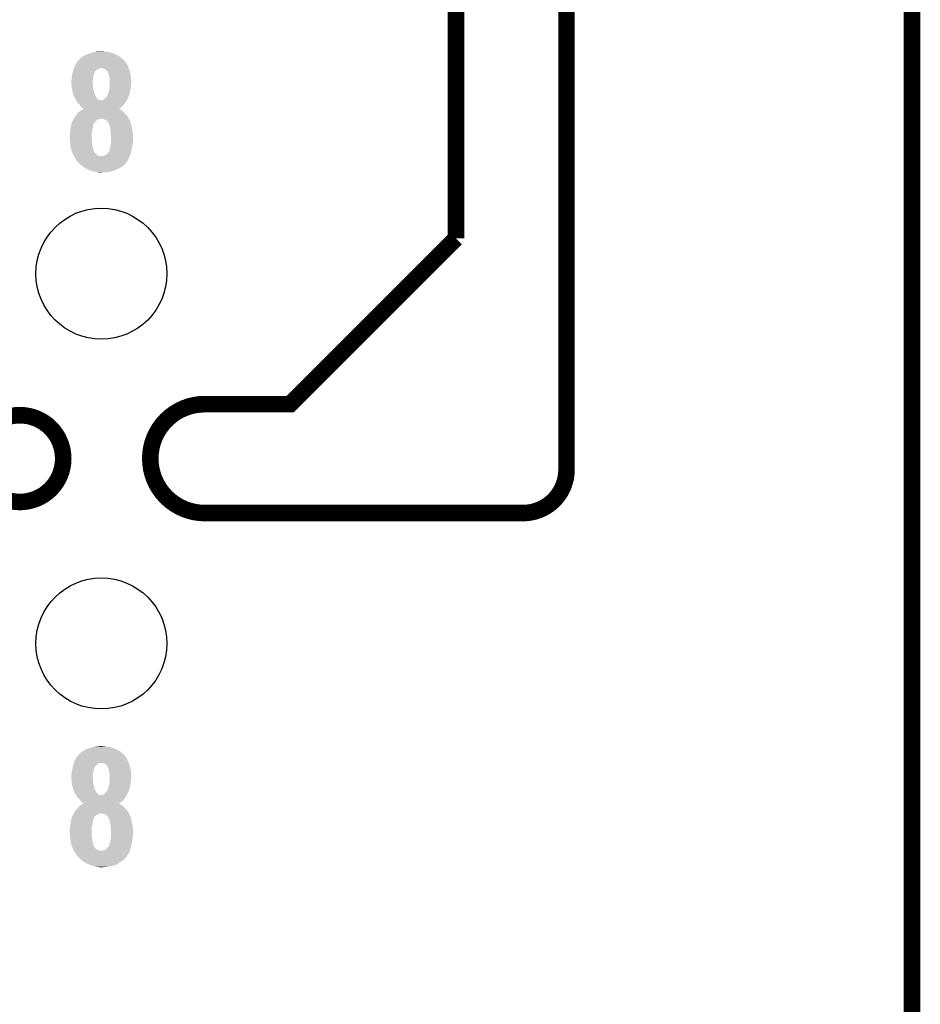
# Model space of a CAD drawing. Extents: x -1.3 to 24.2, y -3.9 to 39.2.
# Tile 29 of 35: x 15.9 to 24.2, y 19.9 to 28.9. Entities that reach past the tile are written whole.
import ezdxf

# ---------------------------------------------------------------- set-up
doc = ezdxf.new("R2010")
doc.units = 0
doc.layers.get('0').update_dxf_attribs({"linetype": 'CONTINUOUS'})
for name, color, linetype in [('TEMP_HUM_28_CLICK_V100_GKO', 5, 'CONTINUOUS'), ('TEMP_HUM_28_CLICK_V100_GTO', 14, 'CONTINUOUS'), ('TEMP_HUM_28_CLICK_V100_GTS', 12, 'CONTINUOUS')]:
    doc.layers.add(name, color=color, linetype=linetype)

# ---------------------------------------------------------------- blocks, each defined once
blk = doc.blocks.new('ROUND_22')
blk.add_circle((0, 0), 0.602)

msp = doc.modelspace()

# ---------------------------------------------------------------- linework, layer by layer
at = {"layer": 'TEMP_HUM_28_CLICK_V100_GKO', "const_width": 0.1524}
for points in [[(20.955, 24.80056), (20.955, 39.116), (21.844, 39.116)], [(19.939, 26.924), (19.939, 37.973)], [(24.13, -1.27), (24.13, 36.83)], [(17.63014, 25.4), (18.415, 25.4), (19.939, 26.924)], [(17.63014, 24.39924), (20.55622, 24.39924)]]:
    msp.add_lwpolyline(points, dxfattribs=at)
for points in [[(17.63014, 25.4, 1), (17.63014, 24.39924)], [(20.55622, 24.39924, 0.4160804), (20.955, 24.80056)]]:
    msp.add_lwpolyline(points, format="xyb", dxfattribs=at)
msp.add_lwpolyline([(15.5321, 24.89962, 1), (16.32966, 24.89962, 1)], format="xyb", close=True, dxfattribs=at)
at = {"layer": 'TEMP_HUM_28_CLICK_V100_GTO'}
for points in [[(16.504922, 28.592782), (16.52778, 28.60548), (16.85289, 28.592782), (16.829314, 28.60548)], [(16.52778, 28.60548), (16.539972, 28.61056), (16.829314, 28.60548), (16.819882, 28.61056)], [(16.539972, 28.61056), (16.55826, 28.61818), (16.819882, 28.61056), (16.80007, 28.61818)], [(16.55826, 28.61818), (16.571468, 28.62326), (16.80007, 28.61818), (16.78686, 28.62326)], [(16.571468, 28.62326), (16.591282, 28.63088), (16.78686, 28.62326), (16.763998, 28.63088)], [(16.591282, 28.63088), (16.602068, 28.633418), (16.763998, 28.63088), (16.756382, 28.633418)], [(16.602068, 28.633418), (16.623664, 28.6385), (16.756382, 28.633418), (16.7259, 28.6385)], [(16.623664, 28.6385), (16.63446, 28.64104), (16.7259, 28.6385), (16.703042, 28.64104)], [(16.63446, 28.64104), (16.680178, 28.64358), (16.703042, 28.64104), (16.692882, 28.64358)], [(16.428358, 28.48864), (16.4338, 28.50388), (16.930582, 28.48864), (16.924232, 28.50388)], [(16.4338, 28.50388), (16.44015, 28.51658), (16.924232, 28.50388), (16.91894, 28.51658)], [(16.44015, 28.51658), (16.451582, 28.539436), (16.91894, 28.51658), (16.906244, 28.539436)], [(16.451582, 28.539438), (16.465436, 28.55468), (16.906242, 28.539438), (16.89354, 28.55468)], [(16.451582, 28.539436), (16.451582, 28.539438), (16.906244, 28.539436), (16.906242, 28.539438)], [(16.465436, 28.55468), (16.476978, 28.56738), (16.89354, 28.55468), (16.88084, 28.56738)], [(16.476978, 28.56738), (16.476982, 28.567384), (16.88084, 28.56738), (16.880836, 28.567384)], [(16.476982, 28.567384), (16.479524, 28.572456), (16.880836, 28.567384), (16.875256, 28.572456)], [(16.479524, 28.572456), (16.48968, 28.58008), (16.875256, 28.572456), (16.866868, 28.58008)], [(16.48968, 28.58008), (16.504916, 28.592778), (16.866868, 28.58008), (16.852896, 28.592778)], [(16.504916, 28.592778), (16.504922, 28.592782), (16.852896, 28.592778), (16.85289, 28.592782)], [(16.4084, 28.40482), (16.410092, 28.414982), (16.604826, 28.40482), (16.606522, 28.414982)], [(16.410092, 28.414982), (16.41348, 28.4353), (16.606522, 28.414982), (16.613292, 28.4353)], [(16.41348, 28.4353), (16.415824, 28.44546), (16.613292, 28.4353), (16.61668, 28.44546)], [(16.415824, 28.44546), (16.416998, 28.450544), (16.61668, 28.44546), (16.61922, 28.450544)], [(16.416998, 28.450544), (16.417584, 28.453086), (16.61922, 28.450544), (16.619224, 28.453086)], [(16.417584, 28.453086), (16.420516, 28.465782), (16.619224, 28.453086), (16.629382, 28.465782)], [(16.420516, 28.465782), (16.421102, 28.46832), (16.629382, 28.465782), (16.632766, 28.46832)], [(16.421102, 28.46832), (16.425636, 28.48102), (16.632766, 28.46832), (16.649702, 28.48102)], [(16.425636, 28.48102), (16.426542, 28.483558), (16.649702, 28.48102), (16.65732, 28.483558)], [(16.426542, 28.483558), (16.42745, 28.4861), (16.65732, 28.483558), (16.667478, 28.4861)], [(16.42745, 28.4861), (16.428358, 28.48864), (16.667478, 28.4861), (16.675104, 28.48864)], [(16.692874, 28.4861), (16.680178, 28.48864), (16.93164, 28.4861), (16.930582, 28.48864)], [(16.692882, 28.486098), (16.692874, 28.4861), (16.931642, 28.486098), (16.93164, 28.4861)], [(16.705582, 28.48102), (16.692882, 28.486098), (16.933456, 28.48102), (16.931642, 28.486098)], [(16.72336, 28.470856), (16.705582, 28.48102), (16.937084, 28.470856), (16.933456, 28.48102)], [(16.73352, 28.45816), (16.72336, 28.470856), (16.94162, 28.45816), (16.937084, 28.470856)], [(16.7386, 28.453074), (16.73352, 28.45816), (16.943436, 28.453074), (16.94162, 28.45816)], [(16.739616, 28.450538), (16.7386, 28.453074), (16.94434, 28.450538), (16.943436, 28.453074)], [(16.743682, 28.44038), (16.739616, 28.450538), (16.946246, 28.44038), (16.94434, 28.450538)], [(16.74876, 28.4226), (16.743682, 28.44038), (16.94958, 28.4226), (16.946246, 28.44038)], [(16.751936, 28.4099), (16.74876, 28.4226), (16.95196, 28.4099), (16.94958, 28.4226)], [(16.40332, 28.371802), (16.405224, 28.37942), (16.60144, 28.371802), (16.60144, 28.37942)], [(16.40332, 28.359098), (16.40332, 28.371802), (16.60144, 28.359098), (16.60144, 28.371802)], [(16.40459, 28.343862), (16.40332, 28.359098), (16.60144, 28.343862), (16.60144, 28.359098)], [(16.405438, 28.333702), (16.40459, 28.343862), (16.60398, 28.333702), (16.60144, 28.343862)], [(16.405224, 28.37942), (16.40586, 28.381962), (16.60144, 28.37942), (16.601756, 28.381962)], [(16.40586, 28.32862), (16.405438, 28.333702), (16.60398, 28.32862), (16.60398, 28.333702)], [(16.40586, 28.381962), (16.407834, 28.39974), (16.601756, 28.381962), (16.60398, 28.39974)], [(16.407938, 28.305762), (16.40586, 28.32862), (16.60398, 28.305762), (16.60398, 28.32862)], [(16.407834, 28.39974), (16.4084, 28.40482), (16.60398, 28.39974), (16.604826, 28.40482)], [(16.75638, 28.392118), (16.751936, 28.4099), (16.952948, 28.392118), (16.95196, 28.4099)], [(16.754602, 28.31084), (16.75638, 28.32862), (16.94942, 28.31084), (16.951642, 28.32862)], [(16.75638, 28.364182), (16.75638, 28.392118), (16.9545, 28.364182), (16.952948, 28.392118)], [(16.75638, 28.34894), (16.75638, 28.364182), (16.9545, 28.34894), (16.9545, 28.364182)], [(16.75638, 28.33116), (16.75638, 28.34894), (16.95196, 28.33116), (16.9545, 28.34894)], [(16.75638, 28.32862), (16.75638, 28.33116), (16.951642, 28.32862), (16.95196, 28.33116)], [(16.4084, 28.30068), (16.407938, 28.305762), (16.605366, 28.30068), (16.60398, 28.305762)], [(16.412974, 28.27782), (16.4084, 28.30068), (16.6116, 28.27782), (16.605366, 28.30068)], [(16.41348, 28.275282), (16.412974, 28.27782), (16.612186, 28.275282), (16.6116, 28.27782)], [(16.4211, 28.25242), (16.41348, 28.275282), (16.617462, 28.25242), (16.612186, 28.275282)], [(16.423276, 28.244804), (16.4211, 28.25242), (16.619218, 28.244804), (16.617462, 28.25242)], [(16.426178, 28.23464), (16.423276, 28.244804), (16.624762, 28.23464), (16.619218, 28.244804)], [(16.43126, 28.22194), (16.426178, 28.23464), (16.63169, 28.22194), (16.624762, 28.23464)], [(16.725898, 28.22194), (16.733518, 28.2321), (16.928532, 28.22194), (16.93305, 28.2321)], [(16.733518, 28.2321), (16.734786, 28.234638), (16.93305, 28.2321), (16.93418, 28.234638)], [(16.734786, 28.234638), (16.741138, 28.247338), (16.93418, 28.234638), (16.937642, 28.247338)], [(16.741138, 28.247338), (16.74368, 28.262578), (16.937642, 28.247338), (16.941798, 28.262578)], [(16.74368, 28.26258), (16.751298, 28.280358), (16.9418, 28.26258), (16.945354, 28.280358)], [(16.74368, 28.262578), (16.74368, 28.26258), (16.941798, 28.262578), (16.9418, 28.26258)], [(16.751298, 28.280358), (16.752144, 28.287982), (16.945354, 28.280358), (16.94688, 28.287982)], [(16.752144, 28.287982), (16.75384, 28.30322), (16.94688, 28.287982), (16.948572, 28.30322)], [(16.75384, 28.30322), (16.754602, 28.31084), (16.948572, 28.30322), (16.94942, 28.31084)], [(16.432954, 28.216862), (16.43126, 28.22194), (16.634458, 28.216862), (16.63169, 28.22194)], [(16.4338, 28.214324), (16.432954, 28.216862), (16.636362, 28.214324), (16.634458, 28.216862)], [(16.436338, 28.211776), (16.4338, 28.214324), (16.638274, 28.211776), (16.636362, 28.214324)], [(16.439158, 28.206704), (16.436338, 28.211776), (16.642078, 28.206704), (16.638274, 28.211776)], [(16.443394, 28.19908), (16.439158, 28.206704), (16.654776, 28.19908), (16.642078, 28.206704)], [(16.446216, 28.194002), (16.443394, 28.19908), (16.667478, 28.194002), (16.654776, 28.19908)], [(16.447628, 28.19146), (16.446216, 28.194002), (16.680178, 28.19146), (16.667478, 28.194002)], [(16.449038, 28.18892), (16.447628, 28.19146), (16.91132, 28.18892), (16.912844, 28.19146)], [(16.45811, 28.17622), (16.449038, 28.18892), (16.903702, 28.17622), (16.91132, 28.18892)], [(16.46174, 28.171138), (16.45811, 28.17622), (16.900312, 28.171138), (16.903702, 28.17622)], [(16.47045, 28.160978), (16.46174, 28.171138), (16.89354, 28.160978), (16.900312, 28.171138)], [(16.47698, 28.15336), (16.47045, 28.160978), (16.88701, 28.15336), (16.89354, 28.160978)], [(16.485448, 28.1432), (16.47698, 28.15336), (16.878302, 28.1432), (16.88701, 28.15336)], [(16.48968, 28.13812), (16.485448, 28.1432), (16.87322, 28.13812), (16.878302, 28.1432)], [(16.685256, 28.19146), (16.692878, 28.194), (16.912844, 28.19146), (16.914368, 28.194)], [(16.692878, 28.194), (16.703036, 28.201618), (16.914368, 28.194), (16.91894, 28.201618)], [(16.703036, 28.201618), (16.70304, 28.20162), (16.91894, 28.201618), (16.91894, 28.20162)], [(16.70304, 28.20162), (16.712178, 28.209236), (16.91894, 28.20162), (16.92148, 28.209236)], [(16.712178, 28.209236), (16.715236, 28.211784), (16.92148, 28.209236), (16.924018, 28.211784)], [(16.715236, 28.211784), (16.71828, 28.21432), (16.924018, 28.211784), (16.925144, 28.21432)], [(16.71828, 28.21432), (16.725898, 28.22194), (16.925144, 28.21432), (16.928532, 28.22194)], [(16.433798, 28.03652), (16.44396, 28.051762), (16.92656, 28.03652), (16.915128, 28.051762)], [(16.44396, 28.051762), (16.44831, 28.056838), (16.915128, 28.051762), (16.91132, 28.056838)], [(16.44831, 28.056838), (16.459198, 28.06954), (16.91132, 28.056838), (16.89862, 28.06954)], [(16.459198, 28.06954), (16.47444, 28.08478), (16.89862, 28.06954), (16.88338, 28.08478)], [(16.47444, 28.08478), (16.477404, 28.087322), (16.88338, 28.08478), (16.880838, 28.087322)], [(16.477404, 28.087322), (16.492218, 28.10002), (16.880838, 28.087322), (16.8656, 28.10002)], [(16.49984, 28.12796), (16.48968, 28.13812), (16.863058, 28.12796), (16.87322, 28.13812)], [(16.492218, 28.10002), (16.492222, 28.100022), (16.8656, 28.10002), (16.865598, 28.100022)], [(16.492222, 28.100022), (16.505912, 28.107638), (16.865598, 28.100022), (16.855436, 28.107638)], [(16.507458, 28.120342), (16.49984, 28.12796), (16.85294, 28.120342), (16.863058, 28.12796)], [(16.505912, 28.107638), (16.515044, 28.112718), (16.855436, 28.107638), (16.845284, 28.112718)], [(16.515072, 28.11526), (16.507458, 28.120342), (16.84619, 28.11526), (16.85294, 28.120342)], [(16.515044, 28.112718), (16.515046, 28.11272), (16.845284, 28.112718), (16.842818, 28.11272)], [(16.515046, 28.11272), (16.51508, 28.112738), (16.842818, 28.11272), (16.84284, 28.112738)], [(16.51508, 28.112738), (16.515072, 28.11526), (16.84284, 28.112738), (16.84619, 28.11526)], [(16.400782, 27.960322), (16.402626, 27.965398), (16.60525, 27.960322), (16.60652, 27.965398)], [(16.402626, 27.965398), (16.405398, 27.973018), (16.60652, 27.965398), (16.60906, 27.973018)], [(16.405398, 27.973018), (16.41094, 27.98826), (16.60906, 27.973018), (16.615594, 27.98826)], [(16.41094, 27.98826), (16.411956, 27.990802), (16.615594, 27.98826), (16.616684, 27.990802)], [(16.411956, 27.990802), (16.420088, 28.011122), (16.616684, 27.990802), (16.642084, 28.011122)], [(16.420088, 28.011122), (16.421104, 28.013656), (16.642084, 28.011122), (16.647152, 28.013656)], [(16.421104, 28.013656), (16.423636, 28.0162), (16.647152, 28.013656), (16.65224, 28.0162)], [(16.423636, 28.0162), (16.42364, 28.016204), (16.65224, 28.0162), (16.652248, 28.016204)], [(16.42364, 28.016204), (16.425332, 28.02128), (16.652248, 28.016204), (16.664938, 28.02128)], [(16.425332, 28.02128), (16.426178, 28.02382), (16.664938, 28.02128), (16.672564, 28.02382)], [(16.426178, 28.02382), (16.42618, 28.023822), (16.93292, 28.02382), (16.932918, 28.023822)], [(16.42618, 28.023822), (16.433796, 28.036518), (16.932918, 28.023822), (16.92656, 28.036518)], [(16.433796, 28.036518), (16.433798, 28.03652), (16.92656, 28.036518), (16.92656, 28.03652)], [(16.697962, 28.021278), (16.680178, 28.02382), (16.934192, 28.021278), (16.93292, 28.02382)], [(16.7132, 28.01366), (16.697962, 28.021278), (16.938008, 28.01366), (16.934192, 28.021278)], [(16.719546, 28.01112), (16.7132, 28.01366), (16.939278, 28.01112), (16.938008, 28.01366)], [(16.7196, 28.011098), (16.719546, 28.01112), (16.941804, 28.011098), (16.939278, 28.01112)], [(16.7259, 28.008576), (16.7196, 28.011098), (16.94231, 28.008576), (16.941804, 28.011098)], [(16.73606, 27.998418), (16.7259, 28.008576), (16.944342, 27.998418), (16.94231, 28.008576)], [(16.74368, 27.988256), (16.73606, 27.998418), (16.948406, 27.988256), (16.944342, 27.998418)], [(16.74495, 27.98572), (16.74368, 27.988256), (16.94942, 27.98572), (16.948406, 27.988256)], [(16.746222, 27.983178), (16.74495, 27.98572), (16.950374, 27.983178), (16.94942, 27.98572)], [(16.7513, 27.975556), (16.746222, 27.983178), (16.953232, 27.975556), (16.950374, 27.983178)], [(16.7513, 27.973016), (16.7513, 27.975556), (16.954184, 27.973016), (16.953232, 27.975556)], [(16.753478, 27.965398), (16.7513, 27.973016), (16.95704, 27.965398), (16.954184, 27.973016)], [(16.75638, 27.95524), (16.753478, 27.965398), (16.958056, 27.95524), (16.95704, 27.965398)], [(16.38808, 27.871422), (16.388926, 27.8765), (16.59128, 27.871422), (16.59128, 27.8765)], [(16.38808, 27.856178), (16.38808, 27.871422), (16.59128, 27.856178), (16.59128, 27.871422)], [(16.388926, 27.8765), (16.39062, 27.886658), (16.59128, 27.8765), (16.592408, 27.886658)], [(16.39062, 27.886658), (16.39203, 27.89936), (16.592408, 27.886658), (16.59382, 27.89936)], [(16.39203, 27.89936), (16.39316, 27.909518), (16.59382, 27.89936), (16.596076, 27.909518)], [(16.39316, 27.909518), (16.3957, 27.92222), (16.596076, 27.909518), (16.5989, 27.92222)], [(16.3957, 27.92222), (16.39824, 27.934918), (16.5989, 27.92222), (16.600714, 27.934918)], [(16.39824, 27.934918), (16.398748, 27.94), (16.600714, 27.934918), (16.60144, 27.94)], [(16.398748, 27.94), (16.400272, 27.95524), (16.60144, 27.94), (16.60398, 27.95524)], [(16.400272, 27.95524), (16.400782, 27.960322), (16.60398, 27.95524), (16.60525, 27.960322)], [(16.760192, 27.939998), (16.75638, 27.95524), (16.95958, 27.939998), (16.958056, 27.95524)], [(16.76146, 27.93492), (16.760192, 27.939998), (16.960966, 27.93492), (16.95958, 27.939998)], [(16.76654, 27.912058), (16.76146, 27.93492), (16.9672, 27.912058), (16.960966, 27.93492)], [(16.76654, 27.89428), (16.76654, 27.912058), (16.968682, 27.89428), (16.9672, 27.912058)], [(16.768128, 27.881582), (16.76654, 27.89428), (16.96974, 27.881582), (16.968682, 27.89428)], [(16.76908, 27.873958), (16.768128, 27.881582), (16.96974, 27.873958), (16.96974, 27.881582)], [(16.76908, 27.82062), (16.76908, 27.873958), (16.96974, 27.82062), (16.96974, 27.873958)], [(16.391172, 27.820622), (16.38808, 27.856178), (16.59128, 27.820622), (16.59128, 27.856178)], [(16.392498, 27.80538), (16.391172, 27.820622), (16.59382, 27.80538), (16.59128, 27.820622)], [(16.39316, 27.79776), (16.392498, 27.80538), (16.594774, 27.79776), (16.59382, 27.80538)], [(16.395066, 27.78506), (16.39316, 27.79776), (16.59636, 27.78506), (16.594774, 27.79776)], [(16.397734, 27.76728), (16.395066, 27.78506), (16.5989, 27.76728), (16.59636, 27.78506)], [(16.764, 27.77744), (16.766222, 27.79522), (16.964658, 27.77744), (16.9672, 27.79522)], [(16.766222, 27.79522), (16.76654, 27.79776), (16.9672, 27.79522), (16.967708, 27.79776)], [(16.76654, 27.79776), (16.767668, 27.807918), (16.967708, 27.79776), (16.96974, 27.807918)], [(16.767668, 27.807918), (16.76908, 27.82062), (16.96974, 27.807918), (16.96974, 27.82062)], [(16.40078, 27.746962), (16.397734, 27.76728), (16.603416, 27.746962), (16.5989, 27.76728)], [(16.401678, 27.744418), (16.40078, 27.746962), (16.60398, 27.744418), (16.603416, 27.746962)], [(16.407952, 27.726644), (16.401678, 27.744418), (16.60906, 27.726644), (16.60398, 27.744418)], [(16.408848, 27.724106), (16.407952, 27.726644), (16.60906, 27.724106), (16.60906, 27.726644)], [(16.410642, 27.719022), (16.408848, 27.724106), (16.614136, 27.719022), (16.60906, 27.724106)], [(16.41333, 27.711408), (16.410642, 27.719022), (16.616678, 27.711408), (16.614136, 27.719022)], [(16.41602, 27.703782), (16.41333, 27.711408), (16.626838, 27.703782), (16.616678, 27.711408)], [(16.421438, 27.693624), (16.41602, 27.703782), (16.634458, 27.693624), (16.626838, 27.703782)], [(16.425504, 27.686), (16.421438, 27.693624), (16.647156, 27.686), (16.634458, 27.693624)], [(16.70812, 27.686), (16.72082, 27.69108), (16.943386, 27.686), (16.944974, 27.69108)], [(16.72082, 27.69108), (16.730978, 27.6987), (16.944974, 27.69108), (16.947356, 27.6987)], [(16.730978, 27.6987), (16.743678, 27.7114), (16.947356, 27.6987), (16.951324, 27.7114)], [(16.743678, 27.7114), (16.748758, 27.721558), (16.951324, 27.7114), (16.9545, 27.721558)], [(16.748758, 27.721558), (16.751298, 27.726636), (16.9545, 27.721558), (16.955514, 27.726636)], [(16.751298, 27.726636), (16.7513, 27.729176), (16.955514, 27.726636), (16.956022, 27.729176)], [(16.7513, 27.729176), (16.75384, 27.734258), (16.956022, 27.729176), (16.957038, 27.734258)], [(16.75384, 27.734258), (16.756382, 27.74442), (16.957038, 27.734258), (16.95907, 27.74442)], [(16.756382, 27.74442), (16.761458, 27.759658), (16.95907, 27.74442), (16.962118, 27.759658)], [(16.761458, 27.759662), (16.764, 27.77744), (16.96212, 27.759662), (16.964658, 27.77744)], [(16.761458, 27.759658), (16.761458, 27.759662), (16.962118, 27.759658), (16.96212, 27.759662)], [(16.428212, 27.680922), (16.425504, 27.686), (16.662398, 27.680922), (16.647156, 27.686)], [(16.428214, 27.68092), (16.428212, 27.680922), (16.697956, 27.68092), (16.662398, 27.680922)], [(16.43634, 27.66568), (16.428214, 27.68092), (16.934686, 27.66568), (16.9418, 27.68092)], [(16.45041, 27.642818), (16.43634, 27.66568), (16.924018, 27.642818), (16.934686, 27.66568)], [(16.456658, 27.632662), (16.45041, 27.642818), (16.916986, 27.632662), (16.924018, 27.642818)], [(16.479522, 27.609798), (16.456658, 27.632662), (16.901158, 27.609798), (16.916986, 27.632662)], [(16.48206, 27.60726), (16.479522, 27.609798), (16.89862, 27.60726), (16.901158, 27.609798)], [(16.49476, 27.5971), (16.48206, 27.60726), (16.88846, 27.5971), (16.89862, 27.60726)], [(16.697956, 27.68092), (16.70812, 27.686), (16.9418, 27.68092), (16.943386, 27.686)], [(16.50746, 27.58694), (16.49476, 27.5971), (16.874236, 27.58694), (16.88846, 27.5971)], [(16.510954, 27.5844), (16.50746, 27.58694), (16.87068, 27.5844), (16.874236, 27.58694)], [(16.531914, 27.56916), (16.510954, 27.5844), (16.847818, 27.56916), (16.87068, 27.5844)], [(16.535404, 27.566622), (16.531914, 27.56916), (16.842742, 27.566622), (16.847818, 27.56916)], [(16.56334, 27.55392), (16.535404, 27.566622), (16.817338, 27.55392), (16.842742, 27.566622)], [(16.588738, 27.543762), (16.56334, 27.55392), (16.786864, 27.543762), (16.817338, 27.55392)], [(16.601444, 27.54122), (16.588738, 27.543762), (16.779238, 27.54122), (16.786864, 27.543762)], [(16.614138, 27.53868), (16.601444, 27.54122), (16.767808, 27.53868), (16.779238, 27.54122)], [(16.634456, 27.531062), (16.614138, 27.53868), (16.733526, 27.531062), (16.767808, 27.53868)], [(16.634472, 27.53106), (16.634456, 27.531062), (16.733518, 27.53106), (16.733526, 27.531062)], [(16.65478, 27.52852), (16.634472, 27.53106), (16.68018, 27.52852), (16.733518, 27.53106)], [(16.451584, 22.15388), (16.466396, 22.171658), (16.906242, 22.15388), (16.893542, 22.171658)], [(16.466396, 22.171658), (16.472748, 22.179284), (16.893542, 22.171658), (16.883384, 22.179284)], [(16.472748, 22.179284), (16.476974, 22.184356), (16.883384, 22.179284), (16.880842, 22.184356)], [(16.476974, 22.184356), (16.476982, 22.184364), (16.880842, 22.184356), (16.880834, 22.184364)], [(16.476982, 22.184364), (16.479524, 22.189436), (16.880834, 22.184364), (16.875254, 22.189436)], [(16.479524, 22.189436), (16.48968, 22.19706), (16.875254, 22.189436), (16.866866, 22.19706)], [(16.48968, 22.19706), (16.508724, 22.209758), (16.866866, 22.19706), (16.852896, 22.209758)], [(16.508724, 22.209758), (16.527776, 22.22246), (16.852896, 22.209758), (16.829314, 22.22246)], [(16.527776, 22.22246), (16.539968, 22.22754), (16.829314, 22.22246), (16.819882, 22.22754)], [(16.539968, 22.22754), (16.55826, 22.23516), (16.819882, 22.22754), (16.800072, 22.23516)], [(16.55826, 22.23516), (16.571474, 22.240242), (16.800072, 22.23516), (16.78686, 22.240242)], [(16.571474, 22.240242), (16.591282, 22.24786), (16.78686, 22.240242), (16.7621, 22.24786)], [(16.591282, 22.24786), (16.605674, 22.2504), (16.7621, 22.24786), (16.753842, 22.2504)], [(16.605674, 22.2504), (16.620066, 22.25294), (16.753842, 22.2504), (16.7259, 22.25294)], [(16.620066, 22.25294), (16.63446, 22.25548), (16.7259, 22.25294), (16.703042, 22.25548)], [(16.63446, 22.25548), (16.680178, 22.25802), (16.703042, 22.25548), (16.692882, 22.25802)], [(16.417292, 22.067526), (16.420012, 22.080222), (16.619224, 22.067526), (16.629382, 22.080222)], [(16.420012, 22.080222), (16.421102, 22.0853), (16.629382, 22.080222), (16.636152, 22.0853)], [(16.421102, 22.0853), (16.424728, 22.09546), (16.636152, 22.0853), (16.6497, 22.09546)], [(16.424728, 22.09546), (16.426542, 22.10054), (16.6497, 22.09546), (16.657324, 22.10054)], [(16.426542, 22.10054), (16.426544, 22.100542), (16.657324, 22.10054), (16.667482, 22.100542)], [(16.426544, 22.100542), (16.42745, 22.10308), (16.667482, 22.100542), (16.675104, 22.10308)], [(16.42745, 22.10308), (16.4338, 22.120862), (16.930582, 22.10308), (16.923174, 22.120862)], [(16.4338, 22.120862), (16.43927, 22.13102), (16.923174, 22.120862), (16.91894, 22.13102)], [(16.43927, 22.13102), (16.45158, 22.153874), (16.91894, 22.13102), (16.906246, 22.153874)], [(16.45158, 22.153874), (16.451584, 22.15388), (16.906246, 22.153874), (16.906242, 22.15388)], [(16.69288, 22.10054), (16.680178, 22.10308), (16.93164, 22.10054), (16.930582, 22.10308)], [(16.705582, 22.098), (16.69288, 22.10054), (16.932548, 22.098), (16.93164, 22.10054)], [(16.72336, 22.087836), (16.705582, 22.098), (16.936178, 22.087836), (16.932548, 22.098)], [(16.73352, 22.07514), (16.72336, 22.087836), (16.940712, 22.07514), (16.936178, 22.087836)], [(16.40332, 21.986242), (16.40535, 21.9964), (16.60144, 21.986242), (16.60144, 21.9964)], [(16.40535, 21.9964), (16.40586, 21.99894), (16.60144, 21.9964), (16.601802, 21.99894)], [(16.40586, 21.99894), (16.407552, 22.01418), (16.601802, 21.99894), (16.60398, 22.01418)], [(16.407552, 22.01418), (16.4084, 22.0218), (16.60398, 22.01418), (16.60525, 22.0218)], [(16.4084, 22.0218), (16.409784, 22.029422), (16.60525, 22.0218), (16.606522, 22.029422)], [(16.409784, 22.029422), (16.41348, 22.04974), (16.606522, 22.029422), (16.61329, 22.04974)], [(16.41348, 22.04974), (16.414024, 22.05228), (16.61329, 22.04974), (16.614138, 22.05228)], [(16.414024, 22.05228), (16.416202, 22.062442), (16.614138, 22.05228), (16.616684, 22.062442)], [(16.416202, 22.062442), (16.416746, 22.064986), (16.616684, 22.062442), (16.61922, 22.064986)], [(16.416746, 22.064986), (16.417292, 22.067526), (16.61922, 22.064986), (16.619224, 22.067526)], [(16.7386, 22.070054), (16.73352, 22.07514), (16.942528, 22.070054), (16.940712, 22.07514)], [(16.738602, 22.067516), (16.7386, 22.070054), (16.943434, 22.067516), (16.942528, 22.070054)], [(16.739618, 22.064978), (16.738602, 22.067516), (16.94434, 22.064978), (16.943434, 22.067516)], [(16.743682, 22.05482), (16.739618, 22.064978), (16.946246, 22.05482), (16.94434, 22.064978)], [(16.74876, 22.037042), (16.743682, 22.05482), (16.94958, 22.037042), (16.946246, 22.05482)], [(16.75107, 22.02434), (16.74876, 22.037042), (16.95196, 22.02434), (16.94958, 22.037042)], [(16.75384, 22.0091), (16.75107, 22.02434), (16.952808, 22.0091), (16.95196, 22.02434)], [(16.75638, 21.996398), (16.75384, 22.0091), (16.953514, 21.996398), (16.952808, 22.0091)], [(16.75638, 21.978622), (16.75638, 21.996398), (16.9545, 21.978622), (16.953514, 21.996398)], [(16.40332, 21.973538), (16.40332, 21.986242), (16.60144, 21.973538), (16.60144, 21.986242)], [(16.40438, 21.960842), (16.40332, 21.973538), (16.60144, 21.960842), (16.60144, 21.973538)], [(16.405438, 21.948142), (16.40438, 21.960842), (16.60398, 21.948142), (16.60144, 21.960842)], [(16.40586, 21.94306), (16.405438, 21.948142), (16.60398, 21.94306), (16.60398, 21.948142)], [(16.407708, 21.922742), (16.40586, 21.94306), (16.60398, 21.922742), (16.60398, 21.94306)], [(16.4084, 21.91512), (16.407708, 21.922742), (16.605886, 21.91512), (16.60398, 21.922742)], [(16.412974, 21.89226), (16.4084, 21.91512), (16.6116, 21.89226), (16.605886, 21.91512)], [(16.751298, 21.897336), (16.751862, 21.902422), (16.945862, 21.897336), (16.94688, 21.902422)], [(16.751862, 21.902422), (16.75384, 21.9202), (16.94688, 21.902422), (16.948854, 21.9202)], [(16.75384, 21.9202), (16.75638, 21.9456), (16.948854, 21.9202), (16.951676, 21.9456)], [(16.75638, 21.963378), (16.75638, 21.978622), (16.9545, 21.963378), (16.9545, 21.978622)], [(16.75638, 21.948142), (16.75638, 21.963378), (16.95196, 21.948142), (16.9545, 21.963378)], [(16.75638, 21.9456), (16.75638, 21.948142), (16.951676, 21.9456), (16.95196, 21.948142)], [(16.41348, 21.889722), (16.412974, 21.89226), (16.612186, 21.889722), (16.6116, 21.89226)], [(16.421098, 21.869402), (16.41348, 21.889722), (16.616874, 21.869402), (16.612186, 21.889722)], [(16.42364, 21.859242), (16.421098, 21.869402), (16.619218, 21.859242), (16.616874, 21.869402)], [(16.42618, 21.849082), (16.42364, 21.859242), (16.625314, 21.849082), (16.619218, 21.859242)], [(16.43126, 21.83638), (16.42618, 21.849082), (16.632936, 21.83638), (16.625314, 21.849082)], [(16.4338, 21.828764), (16.43126, 21.83638), (16.637506, 21.828764), (16.632936, 21.83638)], [(16.436338, 21.826222), (16.4338, 21.828764), (16.63903, 21.826222), (16.637506, 21.828764)], [(16.439512, 21.821144), (16.436338, 21.826222), (16.642076, 21.821144), (16.63903, 21.826222)], [(16.444278, 21.81352), (16.439512, 21.821144), (16.654776, 21.81352), (16.642076, 21.821144)], [(16.447452, 21.808442), (16.444278, 21.81352), (16.667476, 21.808442), (16.654776, 21.81352)], [(16.447454, 21.80844), (16.447452, 21.808442), (16.692876, 21.80844), (16.667476, 21.808442)], [(16.449042, 21.805898), (16.447454, 21.80844), (16.91132, 21.805898), (16.913224, 21.80844)], [(16.692876, 21.80844), (16.703036, 21.816058), (16.913224, 21.80844), (16.918938, 21.816058)], [(16.703036, 21.816058), (16.70304, 21.81606), (16.918938, 21.816058), (16.918938, 21.81606)], [(16.70304, 21.81606), (16.712178, 21.823676), (16.918938, 21.81606), (16.92148, 21.823676)], [(16.712178, 21.823676), (16.715236, 21.826224), (16.92148, 21.823676), (16.924018, 21.826224)], [(16.715236, 21.826224), (16.71828, 21.82876), (16.924018, 21.826224), (16.925144, 21.82876)], [(16.71828, 21.82876), (16.725898, 21.83638), (16.925144, 21.82876), (16.928532, 21.83638)], [(16.725898, 21.83638), (16.733518, 21.84654), (16.928532, 21.83638), (16.93305, 21.84654)], [(16.733518, 21.84654), (16.734786, 21.849078), (16.93305, 21.84654), (16.93418, 21.849078)], [(16.734786, 21.849078), (16.741138, 21.861778), (16.93418, 21.849078), (16.937642, 21.861778)], [(16.741138, 21.861778), (16.74368, 21.877018), (16.937642, 21.861778), (16.941798, 21.877018)], [(16.74368, 21.87702), (16.751298, 21.897336), (16.9418, 21.87702), (16.945862, 21.897336)], [(16.74368, 21.877018), (16.74368, 21.87702), (16.941798, 21.877018), (16.9418, 21.87702)], [(16.458568, 21.790658), (16.449042, 21.805898), (16.903698, 21.790658), (16.91132, 21.805898)], [(16.46174, 21.785582), (16.458568, 21.790658), (16.900314, 21.785582), (16.903698, 21.790658)], [(16.471904, 21.775418), (16.46174, 21.785582), (16.89354, 21.775418), (16.900314, 21.785582)], [(16.476982, 21.770338), (16.471904, 21.775418), (16.889184, 21.770338), (16.89354, 21.775418)], [(16.487566, 21.757638), (16.476982, 21.770338), (16.878298, 21.757638), (16.889184, 21.770338)], [(16.479522, 21.704302), (16.49222, 21.717), (16.880838, 21.704302), (16.865594, 21.717)], [(16.48968, 21.7551), (16.487566, 21.757638), (16.875252, 21.7551), (16.878298, 21.757638)], [(16.499838, 21.74494), (16.48968, 21.7551), (16.86306, 21.74494), (16.875252, 21.7551)], [(16.49222, 21.717), (16.492222, 21.717002), (16.865594, 21.717), (16.865592, 21.717002)], [(16.492222, 21.717002), (16.510478, 21.727158), (16.865592, 21.717002), (16.845284, 21.727158)], [(16.507462, 21.734784), (16.499838, 21.74494), (16.849552, 21.734784), (16.86306, 21.74494)], [(16.51506, 21.732244), (16.507462, 21.734784), (16.846174, 21.732244), (16.849552, 21.734784)], [(16.510478, 21.727158), (16.515008, 21.729678), (16.845284, 21.727158), (16.842762, 21.729678)], [(16.515008, 21.729678), (16.51508, 21.729718), (16.842762, 21.729678), (16.842814, 21.729718)], [(16.51508, 21.729718), (16.51506, 21.732244), (16.842814, 21.729718), (16.846174, 21.732244)], [(16.419072, 21.62556), (16.421104, 21.630636), (16.64208, 21.62556), (16.648846, 21.630636)], [(16.421104, 21.630636), (16.423638, 21.633182), (16.648846, 21.630636), (16.652242, 21.633182)], [(16.423638, 21.633182), (16.42364, 21.633184), (16.652242, 21.633182), (16.65225, 21.633184)], [(16.42364, 21.633184), (16.424486, 21.635722), (16.65225, 21.633184), (16.66494, 21.635722)], [(16.424486, 21.635722), (16.425332, 21.63826), (16.66494, 21.635722), (16.672564, 21.63826)], [(16.425332, 21.63826), (16.42618, 21.640802), (16.934184, 21.63826), (16.932912, 21.640802)], [(16.42618, 21.640802), (16.433794, 21.653496), (16.932912, 21.640802), (16.926562, 21.653496)], [(16.433794, 21.653496), (16.433798, 21.6535), (16.926562, 21.653496), (16.92656, 21.6535)], [(16.433798, 21.6535), (16.443962, 21.668742), (16.92656, 21.6535), (16.913496, 21.668742)], [(16.443962, 21.668742), (16.4465, 21.67128), (16.913496, 21.668742), (16.91132, 21.67128)], [(16.4465, 21.67128), (16.46682, 21.6916), (16.91132, 21.67128), (16.89354, 21.6916)], [(16.46682, 21.6916), (16.479522, 21.704302), (16.89354, 21.6916), (16.880838, 21.704302)], [(16.697962, 21.635718), (16.680178, 21.63826), (16.935454, 21.635718), (16.934184, 21.63826)], [(16.713204, 21.63064), (16.697962, 21.635718), (16.937994, 21.63064), (16.935454, 21.635718)], [(16.71743, 21.628104), (16.713204, 21.63064), (16.939262, 21.628104), (16.937994, 21.63064)], [(16.721678, 21.625554), (16.71743, 21.628104), (16.941802, 21.625554), (16.939262, 21.628104)], [(16.39316, 21.5265), (16.39598, 21.5392), (16.596076, 21.5265), (16.5989, 21.5392)], [(16.39598, 21.5392), (16.39824, 21.549362), (16.5989, 21.5392), (16.60035, 21.549362)], [(16.39824, 21.549362), (16.398932, 21.556978), (16.60035, 21.549362), (16.60144, 21.556978)], [(16.398932, 21.556978), (16.400782, 21.577302), (16.60144, 21.556978), (16.605504, 21.577302)], [(16.400782, 21.577302), (16.402628, 21.582382), (16.605504, 21.577302), (16.606522, 21.582382)], [(16.402628, 21.582382), (16.404476, 21.587464), (16.606522, 21.582382), (16.60906, 21.587464)], [(16.404476, 21.587464), (16.4054, 21.590004), (16.60906, 21.587464), (16.609062, 21.590004)], [(16.4054, 21.590004), (16.41094, 21.60524), (16.609062, 21.590004), (16.615594, 21.60524)], [(16.41094, 21.60524), (16.411956, 21.607782), (16.615594, 21.60524), (16.616684, 21.607782)], [(16.411956, 21.607782), (16.416022, 21.617942), (16.616684, 21.607782), (16.629382, 21.617942)], [(16.416022, 21.617942), (16.419072, 21.62556), (16.629382, 21.617942), (16.64208, 21.62556)], [(16.7259, 21.62302), (16.721678, 21.625554), (16.942436, 21.62302), (16.941802, 21.625554)], [(16.73605, 21.615402), (16.7259, 21.62302), (16.94434, 21.615402), (16.942436, 21.62302)], [(16.736062, 21.615392), (16.73605, 21.615402), (16.944344, 21.615392), (16.94434, 21.615402)], [(16.741142, 21.605238), (16.736062, 21.615392), (16.947728, 21.605238), (16.944344, 21.615392)], [(16.744526, 21.600162), (16.741142, 21.605238), (16.94942, 21.600162), (16.947728, 21.605238)], [(16.746222, 21.597618), (16.744526, 21.600162), (16.95051, 21.597618), (16.94942, 21.600162)], [(16.7513, 21.592534), (16.746222, 21.597618), (16.95269, 21.592534), (16.95051, 21.597618)], [(16.7513, 21.589998), (16.7513, 21.592534), (16.953776, 21.589998), (16.95269, 21.592534)], [(16.753206, 21.582376), (16.7513, 21.589998), (16.95704, 21.582376), (16.953776, 21.589998)], [(16.759556, 21.556978), (16.753206, 21.582376), (16.95958, 21.556978), (16.95704, 21.582376)], [(16.76654, 21.529038), (16.759556, 21.556978), (16.9672, 21.529038), (16.95958, 21.556978)], [(16.38808, 21.48586), (16.389168, 21.49348), (16.59128, 21.48586), (16.59128, 21.49348)], [(16.38808, 21.470618), (16.38808, 21.48586), (16.59128, 21.470618), (16.59128, 21.48586)], [(16.391082, 21.437602), (16.38808, 21.470618), (16.59128, 21.437602), (16.59128, 21.470618)], [(16.389168, 21.49348), (16.39062, 21.50364), (16.59128, 21.49348), (16.592408, 21.50364)], [(16.39062, 21.50364), (16.39203, 21.51634), (16.592408, 21.50364), (16.59382, 21.51634)], [(16.39203, 21.51634), (16.39316, 21.5265), (16.59382, 21.51634), (16.596076, 21.5265)], [(16.76654, 21.50872), (16.76654, 21.529038), (16.968764, 21.50872), (16.9672, 21.529038)], [(16.768354, 21.496022), (16.76654, 21.50872), (16.96974, 21.496022), (16.968764, 21.50872)], [(16.76908, 21.490938), (16.768354, 21.496022), (16.96974, 21.490938), (16.96974, 21.496022)], [(16.76908, 21.4376), (16.76908, 21.490938), (16.96974, 21.4376), (16.96974, 21.490938)], [(16.39316, 21.41474), (16.391082, 21.437602), (16.594546, 21.41474), (16.59128, 21.437602)], [(16.395066, 21.40204), (16.39316, 21.41474), (16.59636, 21.40204), (16.594546, 21.41474)], [(16.398114, 21.381722), (16.395066, 21.40204), (16.5989, 21.381722), (16.59636, 21.40204)], [(16.40078, 21.363942), (16.398114, 21.381722), (16.603346, 21.363942), (16.5989, 21.381722)], [(16.408398, 21.341088), (16.40078, 21.363942), (16.609058, 21.341088), (16.603346, 21.363942)], [(16.75384, 21.351242), (16.756382, 21.3614), (16.95704, 21.351242), (16.959072, 21.3614)], [(16.756382, 21.3614), (16.761458, 21.376638), (16.959072, 21.3614), (16.962118, 21.376638)], [(16.761458, 21.37664), (16.764, 21.39188), (16.96212, 21.37664), (16.964464, 21.39188)], [(16.761458, 21.376638), (16.761458, 21.37664), (16.962118, 21.376638), (16.96212, 21.37664)], [(16.764, 21.39188), (16.765974, 21.40966), (16.964464, 21.39188), (16.9672, 21.40966)], [(16.765974, 21.40966), (16.767668, 21.424898), (16.9672, 21.40966), (16.96974, 21.424898)], [(16.767668, 21.424898), (16.76908, 21.4376), (16.96974, 21.424898), (16.96974, 21.4376)], [(16.410094, 21.336002), (16.408398, 21.341088), (16.614136, 21.336002), (16.609058, 21.341088)], [(16.412632, 21.328386), (16.410094, 21.336002), (16.61668, 21.328386), (16.614136, 21.336002)], [(16.41602, 21.318222), (16.412632, 21.328386), (16.626842, 21.318222), (16.61668, 21.328386)], [(16.420084, 21.310602), (16.41602, 21.318222), (16.634458, 21.310602), (16.626842, 21.318222)], [(16.42415, 21.30298), (16.420084, 21.310602), (16.647156, 21.30298), (16.634458, 21.310602)], [(16.426858, 21.297902), (16.42415, 21.30298), (16.662398, 21.297902), (16.647156, 21.30298)], [(16.428214, 21.29536), (16.426858, 21.297902), (16.68018, 21.29536), (16.662398, 21.297902)], [(16.436342, 21.280118), (16.428214, 21.29536), (16.9335, 21.280118), (16.940614, 21.29536)], [(16.44989, 21.259798), (16.436342, 21.280118), (16.924018, 21.259798), (16.9335, 21.280118)], [(16.690336, 21.29536), (16.697958, 21.2979), (16.940614, 21.29536), (16.9418, 21.2979)], [(16.697958, 21.2979), (16.708118, 21.302978), (16.9418, 21.2979), (16.943386, 21.302978)], [(16.708118, 21.302978), (16.720816, 21.305518), (16.943386, 21.302978), (16.94418, 21.305518)], [(16.720816, 21.305518), (16.73098, 21.31568), (16.94418, 21.305518), (16.947356, 21.31568)], [(16.73098, 21.31568), (16.749266, 21.338538), (16.947356, 21.31568), (16.9545, 21.338538)], [(16.749266, 21.338538), (16.751296, 21.341074), (16.9545, 21.338538), (16.955006, 21.341074)], [(16.751296, 21.341074), (16.7513, 21.343616), (16.955006, 21.341074), (16.955514, 21.343616)], [(16.7513, 21.343616), (16.75384, 21.351242), (16.955514, 21.343616), (16.95704, 21.351242)], [(16.45666, 21.24964), (16.44989, 21.259798), (16.916984, 21.24964), (16.924018, 21.259798)], [(16.479522, 21.226778), (16.45666, 21.24964), (16.901158, 21.226778), (16.916984, 21.24964)], [(16.48206, 21.22424), (16.479522, 21.226778), (16.89862, 21.22424), (16.901158, 21.226778)], [(16.49335, 21.21408), (16.48206, 21.22424), (16.88846, 21.21408), (16.89862, 21.22424)], [(16.507458, 21.201382), (16.49335, 21.21408), (16.870682, 21.201382), (16.88846, 21.21408)], [(16.507462, 21.20138), (16.507458, 21.201382), (16.87068, 21.20138), (16.870682, 21.201382)], [(16.531412, 21.18614), (16.507462, 21.20138), (16.847822, 21.18614), (16.87068, 21.20138)], [(16.5354, 21.183602), (16.531412, 21.18614), (16.84347, 21.183602), (16.847822, 21.18614)], [(16.56334, 21.1709), (16.5354, 21.183602), (16.821698, 21.1709), (16.84347, 21.183602)], [(16.56969, 21.16836), (16.56334, 21.1709), (16.817344, 21.16836), (16.821698, 21.1709)], [(16.58874, 21.160738), (16.56969, 21.16836), (16.794474, 21.160738), (16.817344, 21.16836)], [(16.605674, 21.15566), (16.58874, 21.160738), (16.77924, 21.15566), (16.794474, 21.160738)], [(16.614142, 21.15312), (16.605674, 21.15566), (16.764, 21.15312), (16.77924, 21.15566)], [(16.63446, 21.14804), (16.614142, 21.15312), (16.733522, 21.14804), (16.764, 21.15312)], [(16.65478, 21.1455), (16.63446, 21.14804), (16.706852, 21.1455), (16.733522, 21.14804)], [(16.667478, 21.14296), (16.65478, 21.1455), (16.680182, 21.14296), (16.706852, 21.1455)]]:
    msp.add_solid(points, dxfattribs=at)

# ---------------------------------------------------------------- block references
at = {"layer": 'TEMP_HUM_28_CLICK_V100_GTS'}
for p in [(16.68018, 26.59888), (16.68018, 23.20036)]:
    msp.add_blockref('ROUND_22', p, dxfattribs=at)

doc.saveas('drawing.dxf')
